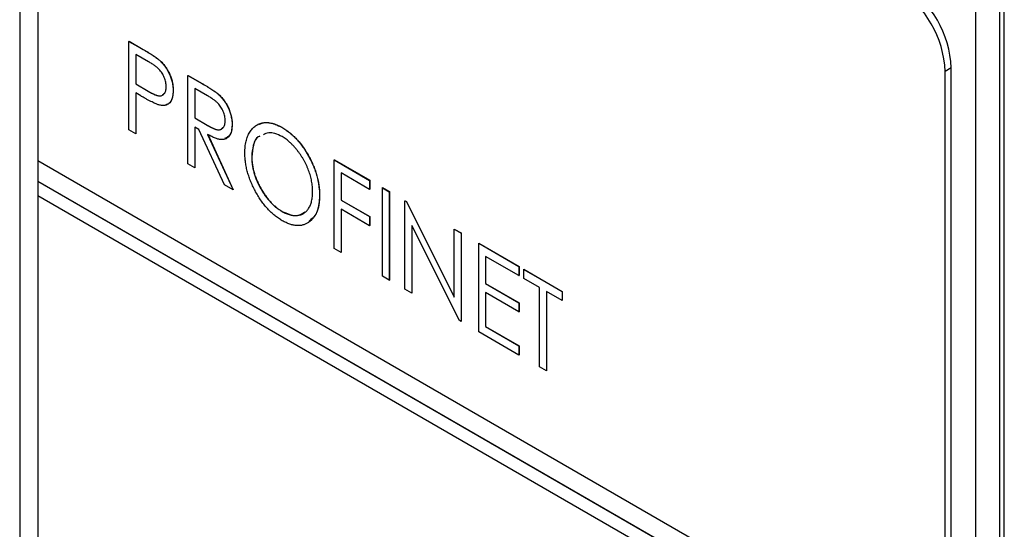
# Model space of a CAD drawing. Header units: millimetres. Extents: x 0 to 420, y 0 to 297.
# Tile 16 of 19: x 321 to 336, y 224 to 232. Entities that reach past the tile are written whole.
import ezdxf

# ---------------------------------------------------------------- set-up
doc = ezdxf.new("R2010")
doc.units = ezdxf.units.MM

msp = doc.modelspace()

# ---------------------------------------------------------------- linework, layer by layer
at = {"color": 7, "linetype": 'Continuous', "lineweight": 25}
for p, q in [((321.452, 240.038), (321.452, 217.01)), ((321.716, 238.557), (321.716, 229.576)), ((335.806, 232.16), (335.806, 209.132)), ((335.876, 209.5), (335.876, 232.202)), ((335.453, 231.956), (335.453, 208.927)), ((323.052, 231.323), (323.054, 231.324)), ((323.052, 231.323), (323.259, 231.204)), ((323.052, 230.027), (323.052, 231.323)), ((323.054, 231.324), (323.26, 231.205)), ((323.34, 231.024), (323.153, 231.132)), ((323.153, 231.132), (323.153, 230.7)), ((323.155, 231.131), (323.155, 230.701)), ((323.259, 231.204), (323.26, 231.205)), ((323.498, 231.046), (323.5, 231.047)), ((335.099, 230.935), (335.009, 230.883)), ((335.099, 182.596), (335.099, 230.935)), ((323.916, 230.824), (323.918, 230.825)), ((323.916, 230.824), (324.122, 230.705)), ((323.916, 229.528), (323.916, 230.824)), ((323.918, 230.825), (324.124, 230.706)), ((335.009, 221.901), (335.009, 230.883)), ((323.153, 230.7), (323.155, 230.701)), ((323.153, 230.7), (323.332, 230.593)), ((323.155, 230.701), (323.334, 230.594)), ((324.122, 230.705), (324.124, 230.706)), ((323.227, 230.524), (323.153, 230.567)), ((323.153, 230.567), (323.153, 229.968)), ((323.155, 230.566), (323.155, 229.97)), ((323.332, 230.593), (323.334, 230.594)), ((323.7, 230.601), (323.702, 230.602)), ((324.203, 230.526), (324.016, 230.633)), ((324.016, 230.633), (324.016, 230.201)), ((324.018, 230.632), (324.018, 230.202)), ((324.356, 230.553), (324.358, 230.554)), ((324.016, 230.201), (324.018, 230.202)), ((324.016, 230.201), (324.199, 230.094)), ((324.018, 230.202), (324.2, 230.095)), ((324.077, 230.034), (324.016, 230.068)), ((324.016, 230.068), (324.016, 229.47)), ((324.018, 230.067), (324.018, 229.471)), ((324.199, 230.094), (324.2, 230.095)), ((324.563, 230.104), (324.565, 230.105)), ((325.291, 230.064), (325.292, 230.065)), ((323.153, 229.968), (323.052, 230.027)), ((323.153, 229.968), (323.155, 229.97)), ((324.45, 229.219), (324.077, 230.034)), ((324.204, 229.96), (324.578, 229.146)), ((324.206, 229.961), (324.58, 229.147)), ((324.851, 229.631), (324.853, 229.632)), ((321.716, 229.576), (335.009, 221.901)), ((321.717, 229.574), (321.717, 229.27)), ((324.016, 229.47), (323.916, 229.528)), ((326.06, 229.587), (326.062, 229.588)), ((326.06, 229.587), (326.578, 229.287)), ((326.06, 228.29), (326.06, 229.587)), ((326.062, 229.588), (326.58, 229.288)), ((324.016, 229.47), (324.018, 229.471)), ((326.578, 229.155), (326.161, 229.395)), ((326.161, 229.395), (326.161, 228.997)), ((326.163, 229.394), (326.163, 228.998)), ((321.716, 229.269), (321.717, 229.27)), ((335.009, 221.595), (321.716, 229.269)), ((321.716, 229.269), (321.716, 229.065)), ((335.011, 221.596), (321.717, 229.27)), ((324.578, 229.146), (324.45, 229.219)), ((326.578, 229.287), (326.58, 229.288)), ((326.578, 229.287), (326.578, 229.155)), ((326.58, 229.288), (326.58, 229.156)), ((321.716, 229.065), (335.009, 221.391)), ((321.717, 229.064), (321.717, 190.219)), ((324.578, 229.146), (324.58, 229.147)), ((325.844, 229.064), (325.846, 229.065)), ((326.578, 229.155), (326.58, 229.156)), ((326.765, 229.179), (326.767, 229.18)), ((326.765, 229.179), (326.866, 229.121)), ((326.765, 227.883), (326.765, 229.179)), ((326.767, 229.18), (326.868, 229.122)), ((326.866, 229.121), (326.868, 229.122)), ((326.866, 229.121), (326.866, 227.825)), ((326.868, 229.122), (326.868, 227.826)), ((326.161, 228.997), (326.163, 228.998)), ((326.161, 228.997), (326.578, 228.756)), ((326.163, 228.998), (326.58, 228.757)), ((327.096, 228.988), (327.098, 228.989)), ((327.096, 227.692), (327.096, 228.988)), ((327.096, 228.988), (327.117, 228.976)), ((327.098, 228.989), (327.119, 228.977)), ((327.117, 228.976), (327.119, 228.977)), ((327.117, 228.976), (327.816, 227.578)), ((327.119, 228.977), (327.816, 227.582)), ((325.295, 228.832), (325.297, 228.833)), ((326.578, 228.623), (326.161, 228.864)), ((326.161, 228.864), (326.161, 228.232)), ((326.163, 228.863), (326.163, 228.233)), ((326.578, 228.756), (326.58, 228.757)), ((326.578, 228.756), (326.578, 228.623)), ((326.578, 228.623), (326.58, 228.624)), ((326.58, 228.757), (326.58, 228.624)), ((327.894, 227.232), (327.197, 228.627)), ((327.197, 228.627), (327.197, 227.634)), ((327.199, 228.623), (327.199, 227.635)), ((327.816, 228.573), (327.818, 228.574)), ((327.816, 228.573), (327.917, 228.515)), ((327.816, 227.578), (327.816, 228.573)), ((327.818, 228.574), (327.918, 228.516)), ((327.917, 228.515), (327.918, 228.516)), ((327.917, 228.515), (327.917, 227.219)), ((327.918, 228.516), (327.918, 227.22)), ((328.176, 228.365), (328.177, 228.366)), ((328.176, 228.365), (328.766, 228.025)), ((328.176, 227.069), (328.176, 228.365)), ((328.177, 228.366), (328.767, 228.026)), ((326.161, 228.232), (326.06, 228.29)), ((326.161, 228.232), (326.163, 228.233)), ((328.766, 227.892), (328.276, 228.174)), ((328.276, 228.174), (328.276, 227.775)), ((328.278, 228.173), (328.278, 227.776)), ((328.766, 228.025), (328.767, 228.026)), ((328.766, 228.025), (328.766, 227.892)), ((328.767, 228.026), (328.767, 227.893)), ((328.838, 227.983), (328.839, 227.984)), ((328.838, 227.983), (329.399, 227.659)), ((328.838, 227.85), (328.838, 227.983)), ((328.839, 227.984), (329.401, 227.66)), ((326.866, 227.825), (326.765, 227.883)), ((326.866, 227.825), (326.868, 227.826)), ((328.276, 227.775), (328.278, 227.776)), ((328.276, 227.775), (328.766, 227.493)), ((328.278, 227.776), (328.767, 227.494)), ((328.766, 227.892), (328.767, 227.893)), ((329.068, 227.717), (328.838, 227.85)), ((327.197, 227.634), (327.096, 227.692)), ((327.197, 227.634), (327.199, 227.635)), ((328.766, 227.36), (328.276, 227.642)), ((328.276, 227.642), (328.276, 227.144)), ((328.278, 227.641), (328.278, 227.145)), ((329.068, 226.554), (329.068, 227.717)), ((329.399, 227.526), (329.169, 227.659)), ((329.169, 227.659), (329.169, 226.496)), ((329.17, 227.658), (329.17, 226.497)), ((329.399, 227.659), (329.401, 227.66)), ((329.399, 227.659), (329.399, 227.526)), ((329.401, 227.66), (329.401, 227.527)), ((328.766, 227.493), (328.767, 227.494)), ((328.766, 227.493), (328.766, 227.36)), ((328.767, 227.494), (328.767, 227.361)), ((329.399, 227.526), (329.401, 227.527)), ((328.766, 227.36), (328.767, 227.361)), ((327.917, 227.219), (327.894, 227.232)), ((327.917, 227.219), (327.918, 227.22)), ((328.766, 226.728), (328.176, 227.069)), ((328.276, 227.144), (328.278, 227.145)), ((328.276, 227.144), (328.766, 226.861)), ((328.278, 227.145), (328.767, 226.862)), ((328.766, 226.861), (328.767, 226.862)), ((328.766, 226.861), (328.766, 226.728)), ((328.767, 226.862), (328.767, 226.729)), ((328.766, 226.728), (328.767, 226.729)), ((329.169, 226.496), (329.068, 226.554)), ((329.169, 226.496), (329.17, 226.497))]:
    msp.add_line(p, q, dxfattribs=at)
for centre in [(333.474, 230.813), (333.564, 230.865)]:
    msp.add_arc(centre, 1.537, 2.6055, 57.3945, dxfattribs=at)
for points, knots in [([(323.259, 231.204), (323.273, 231.196), (323.3, 231.18), (323.339, 231.156), (323.374, 231.134), (323.406, 231.114), (323.434, 231.095), (323.459, 231.077), (323.48, 231.062), (323.493, 231.051), (323.498, 231.046)], [0, 0, 0, 0, 0.1765, 0.339032, 0.485753, 0.61857, 0.735674, 0.838185, 0.926155, 1, 1, 1, 1]), ([(323.26, 231.205), (323.275, 231.197), (323.302, 231.181), (323.341, 231.157), (323.376, 231.135), (323.408, 231.115), (323.436, 231.096), (323.461, 231.078), (323.482, 231.063), (323.494, 231.052), (323.5, 231.047)], [0, 0, 0, 0, 0.1765, 0.339032, 0.485753, 0.61857, 0.735674, 0.838185, 0.926155, 1, 1, 1, 1]), ([(323.599, 230.659), (323.599, 230.67), (323.598, 230.691), (323.593, 230.724), (323.583, 230.758), (323.571, 230.793), (323.556, 230.826), (323.538, 230.858), (323.517, 230.887), (323.498, 230.909), (323.481, 230.925), (323.467, 230.938), (323.45, 230.952), (323.432, 230.965), (323.411, 230.98), (323.389, 230.994), (323.365, 231.009), (323.349, 231.019), (323.34, 231.024)], [0, 0, 0, 0, 0.074091, 0.147068, 0.219176, 0.292487, 0.364821, 0.434086, 0.502842, 0.57172, 0.608354, 0.649905, 0.695817, 0.746872, 0.802658, 0.863186, 0.92915, 1, 1, 1, 1]), ([(323.498, 231.046), (323.506, 231.039), (323.52, 231.026), (323.541, 231.004), (323.561, 230.982), (323.579, 230.957), (323.597, 230.932), (323.614, 230.906), (323.629, 230.878), (323.644, 230.849), (323.657, 230.819), (323.669, 230.789), (323.678, 230.759), (323.686, 230.728), (323.692, 230.696), (323.697, 230.665), (323.699, 230.633), (323.7, 230.612), (323.7, 230.601)], [0, 0, 0, 0, 0.060075, 0.119303, 0.178069, 0.236256, 0.294313, 0.353143, 0.412708, 0.473813, 0.535615, 0.597403, 0.660232, 0.723514, 0.789577, 0.856841, 0.927091, 1, 1, 1, 1]), ([(323.5, 231.047), (323.507, 231.04), (323.522, 231.027), (323.542, 231.005), (323.562, 230.983), (323.581, 230.958), (323.599, 230.933), (323.615, 230.907), (323.631, 230.879), (323.645, 230.85), (323.659, 230.82), (323.67, 230.79), (323.68, 230.76), (323.688, 230.729), (323.694, 230.697), (323.698, 230.666), (323.701, 230.634), (323.701, 230.613), (323.702, 230.602)], [0, 0, 0, 0, 0.060075, 0.119303, 0.178069, 0.236256, 0.294313, 0.353143, 0.412708, 0.473813, 0.535615, 0.597403, 0.660232, 0.723514, 0.789577, 0.856841, 0.927091, 1, 1, 1, 1]), ([(323.332, 230.593), (323.341, 230.588), (323.358, 230.579), (323.382, 230.566), (323.405, 230.555), (323.426, 230.545), (323.445, 230.538), (323.462, 230.531), (323.477, 230.528), (323.495, 230.524), (323.515, 230.524), (323.537, 230.529), (323.555, 230.54), (323.571, 230.556), (323.583, 230.576), (323.593, 230.6), (323.598, 230.628), (323.599, 230.649), (323.599, 230.659)], [0, 0, 0, 0, 0.070231, 0.135127, 0.195896, 0.251444, 0.303058, 0.349556, 0.391936, 0.430093, 0.501229, 0.570517, 0.640124, 0.710955, 0.782914, 0.853735, 0.926014, 1, 1, 1, 1]), ([(324.122, 230.705), (324.136, 230.697), (324.162, 230.682), (324.2, 230.659), (324.235, 230.638), (324.266, 230.618), (324.293, 230.6), (324.317, 230.583), (324.338, 230.568), (324.35, 230.557), (324.356, 230.553)], [0, 0, 0, 0, 0.176242, 0.33814, 0.484799, 0.617149, 0.734395, 0.837422, 0.92561, 1, 1, 1, 1]), ([(324.124, 230.706), (324.137, 230.698), (324.164, 230.683), (324.202, 230.66), (324.236, 230.639), (324.267, 230.619), (324.295, 230.601), (324.319, 230.584), (324.339, 230.569), (324.352, 230.558), (324.358, 230.554)], [0, 0, 0, 0, 0.176242, 0.33814, 0.484799, 0.617149, 0.734395, 0.837422, 0.92561, 1, 1, 1, 1]), ([(323.492, 230.392), (323.486, 230.394), (323.472, 230.399), (323.448, 230.408), (323.421, 230.42), (323.389, 230.436), (323.354, 230.453), (323.315, 230.474), (323.273, 230.498), (323.243, 230.515), (323.227, 230.524)], [0, 0, 0, 0, 0.075269, 0.165174, 0.268129, 0.385984, 0.51806, 0.664405, 0.825035, 1, 1, 1, 1]), ([(323.334, 230.594), (323.368, 230.575), (323.437, 230.537), (323.528, 230.513), (323.556, 230.548), (323.565, 230.559)], [0, 0, 0, 0, 0.4045946, 0.8047349, 1, 1, 1, 1]), ([(323.7, 230.601), (323.7, 230.591), (323.699, 230.57), (323.697, 230.541), (323.692, 230.515), (323.687, 230.49), (323.679, 230.469), (323.669, 230.449), (323.658, 230.432), (323.645, 230.418), (323.63, 230.406), (323.615, 230.396), (323.598, 230.389), (323.579, 230.385), (323.559, 230.383), (323.538, 230.383), (323.516, 230.386), (323.5, 230.39), (323.492, 230.392)], [0, 0, 0, 0, 0.072309, 0.141358, 0.208207, 0.272336, 0.335143, 0.396174, 0.456668, 0.516646, 0.575929, 0.634933, 0.693693, 0.752708, 0.811962, 0.873196, 0.935504, 1, 1, 1, 1]), ([(323.702, 230.602), (323.699, 230.563), (323.694, 230.483), (323.652, 230.411), (323.609, 230.398), (323.594, 230.394)], [0, 0, 0, 0, 0.398055, 0.794738, 1, 1, 1, 1]), ([(324.463, 230.162), (324.462, 230.173), (324.462, 230.194), (324.456, 230.227), (324.447, 230.261), (324.434, 230.295), (324.419, 230.328), (324.401, 230.359), (324.381, 230.388), (324.362, 230.41), (324.345, 230.427), (324.331, 230.44), (324.314, 230.453), (324.295, 230.467), (324.275, 230.481), (324.253, 230.496), (324.228, 230.511), (324.212, 230.521), (324.203, 230.526)], [0, 0, 0, 0, 0.074206, 0.146692, 0.218332, 0.29067, 0.362618, 0.431553, 0.499554, 0.567987, 0.604677, 0.646293, 0.69288, 0.744014, 0.799888, 0.86174, 0.928424, 1, 1, 1, 1]), ([(324.356, 230.553), (324.363, 230.546), (324.378, 230.533), (324.4, 230.511), (324.42, 230.487), (324.44, 230.463), (324.458, 230.437), (324.475, 230.41), (324.491, 230.382), (324.506, 230.352), (324.519, 230.322), (324.531, 230.291), (324.541, 230.26), (324.549, 230.229), (324.556, 230.198), (324.56, 230.167), (324.563, 230.135), (324.563, 230.114), (324.563, 230.104)], [0, 0, 0, 0, 0.061387, 0.121495, 0.181089, 0.240038, 0.298644, 0.35799, 0.418441, 0.480043, 0.541867, 0.604173, 0.666682, 0.729899, 0.794538, 0.860455, 0.929211, 1, 1, 1, 1]), ([(324.358, 230.554), (324.365, 230.547), (324.38, 230.534), (324.401, 230.512), (324.422, 230.488), (324.441, 230.464), (324.459, 230.438), (324.477, 230.411), (324.493, 230.383), (324.508, 230.353), (324.521, 230.323), (324.533, 230.292), (324.543, 230.261), (324.551, 230.23), (324.557, 230.199), (324.562, 230.168), (324.565, 230.136), (324.565, 230.115), (324.565, 230.105)], [0, 0, 0, 0, 0.061387, 0.121495, 0.181089, 0.240038, 0.298644, 0.35799, 0.418441, 0.480043, 0.541867, 0.604173, 0.666682, 0.729899, 0.794538, 0.860455, 0.929211, 1, 1, 1, 1]), ([(324.199, 230.094), (324.207, 230.089), (324.224, 230.08), (324.247, 230.068), (324.27, 230.056), (324.29, 230.047), (324.309, 230.04), (324.326, 230.034), (324.341, 230.03), (324.359, 230.027), (324.379, 230.027), (324.401, 230.033), (324.419, 230.043), (324.435, 230.059), (324.447, 230.079), (324.456, 230.104), (324.462, 230.131), (324.462, 230.152), (324.463, 230.162)], [0, 0, 0, 0, 0.068884, 0.133004, 0.192369, 0.247684, 0.298447, 0.344783, 0.387444, 0.426058, 0.498477, 0.568226, 0.638295, 0.709239, 0.781676, 0.852765, 0.925523, 1, 1, 1, 1]), ([(324.2, 230.095), (324.235, 230.076), (324.303, 230.038), (324.393, 230.017), (324.42, 230.051), (324.429, 230.063)], [0, 0, 0, 0, 0.4051031, 0.8059945, 1, 1, 1, 1]), ([(324.563, 230.104), (324.563, 230.087), (324.562, 230.054), (324.554, 230.009), (324.542, 229.971), (324.524, 229.939), (324.502, 229.914), (324.475, 229.896), (324.444, 229.885), (324.415, 229.883), (324.389, 229.885), (324.368, 229.889), (324.345, 229.895), (324.32, 229.904), (324.293, 229.914), (324.265, 229.927), (324.235, 229.943), (324.214, 229.954), (324.204, 229.96)], [0, 0, 0, 0, 0.083484, 0.162613, 0.23918, 0.314494, 0.388385, 0.460717, 0.533791, 0.609022, 0.648239, 0.690365, 0.734562, 0.781635, 0.831635, 0.884694, 0.940506, 1, 1, 1, 1]), ([(324.565, 230.105), (324.561, 230.047), (324.554, 229.943), (324.484, 229.912), (324.452, 229.898)], [0, 0, 0, 0, 0.551669, 1, 1, 1, 1]), ([(324.75, 229.689), (324.751, 229.704), (324.751, 229.734), (324.755, 229.778), (324.76, 229.819), (324.768, 229.859), (324.778, 229.896), (324.791, 229.931), (324.806, 229.963), (324.823, 229.994), (324.841, 230.022), (324.862, 230.046), (324.884, 230.069), (324.908, 230.087), (324.934, 230.102), (324.961, 230.115), (324.989, 230.124), (325.02, 230.13), (325.051, 230.134), (325.084, 230.133), (325.117, 230.13), (325.15, 230.123), (325.184, 230.113), (325.219, 230.1), (325.255, 230.084), (325.279, 230.071), (325.291, 230.064)], [0, 0, 0, 0, 0.044811, 0.089011, 0.13275, 0.176233, 0.219272, 0.262324, 0.305647, 0.348979, 0.392242, 0.43461, 0.476184, 0.517236, 0.558165, 0.598792, 0.639668, 0.680638, 0.721467, 0.761759, 0.801482, 0.840953, 0.880381, 0.919726, 0.959716, 1, 1, 1, 1]), ([(324.953, 230.106), (325, 230.122), (325.1, 230.154), (325.226, 230.096), (325.292, 230.065)], [0, 0, 0, 0, 0.474184, 1, 1, 1, 1]), ([(325.291, 230.064), (325.31, 230.052), (325.348, 230.029), (325.404, 229.988), (325.457, 229.941), (325.508, 229.891), (325.556, 229.835), (325.602, 229.774), (325.645, 229.709), (325.686, 229.64), (325.723, 229.568), (325.755, 229.496), (325.783, 229.423), (325.805, 229.351), (325.823, 229.279), (325.835, 229.206), (325.843, 229.134), (325.844, 229.087), (325.844, 229.064)], [0, 0, 0, 0, 0.064112, 0.12603, 0.186709, 0.24615, 0.305771, 0.366051, 0.427384, 0.490821, 0.554635, 0.61692, 0.678954, 0.740666, 0.803314, 0.866858, 0.932414, 1, 1, 1, 1]), ([(325.292, 230.065), (325.312, 230.053), (325.35, 230.03), (325.405, 229.989), (325.458, 229.942), (325.509, 229.892), (325.558, 229.836), (325.604, 229.775), (325.647, 229.71), (325.688, 229.641), (325.725, 229.569), (325.757, 229.497), (325.785, 229.424), (325.807, 229.352), (325.825, 229.28), (325.837, 229.207), (325.845, 229.135), (325.845, 229.088), (325.846, 229.065)], [0, 0, 0, 0, 0.064112, 0.12603, 0.186709, 0.24615, 0.305771, 0.366051, 0.427384, 0.490821, 0.554635, 0.61692, 0.678954, 0.740666, 0.803314, 0.866858, 0.932414, 1, 1, 1, 1]), ([(324.97, 229.931), (324.962, 229.929), (324.912, 229.911), (324.866, 229.804), (324.856, 229.689), (324.851, 229.631)], [0, 0, 0, 0, 0.087856, 0.543747, 1, 1, 1, 1]), ([(324.971, 229.932), (324.963, 229.93), (324.914, 229.912), (324.868, 229.805), (324.858, 229.69), (324.853, 229.632)], [0, 0, 0, 0, 0.087856, 0.543747, 1, 1, 1, 1]), ([(325.295, 229.928), (325.225, 229.96), (325.12, 230.008), (325.046, 229.966), (325.022, 229.953)], [0, 0, 0, 0, 0.662114, 1, 1, 1, 1]), ([(325.743, 229.122), (325.743, 229.135), (325.743, 229.16), (325.74, 229.198), (325.735, 229.237), (325.729, 229.276), (325.721, 229.314), (325.711, 229.353), (325.699, 229.392), (325.685, 229.432), (325.67, 229.471), (325.653, 229.509), (325.635, 229.547), (325.615, 229.584), (325.593, 229.62), (325.571, 229.656), (325.546, 229.69), (325.521, 229.724), (325.494, 229.757), (325.467, 229.788), (325.439, 229.816), (325.411, 229.843), (325.383, 229.868), (325.354, 229.89), (325.325, 229.911), (325.305, 229.923), (325.295, 229.928)], [0, 0, 0, 0, 0.044923, 0.089057, 0.132287, 0.174986, 0.217144, 0.258769, 0.300532, 0.342498, 0.384141, 0.425372, 0.466388, 0.507179, 0.548135, 0.589217, 0.630842, 0.673193, 0.715487, 0.757043, 0.79776, 0.838207, 0.878693, 0.918916, 0.959101, 1, 1, 1, 1]), ([(325.299, 228.696), (325.28, 228.708), (325.243, 228.73), (325.188, 228.772), (325.136, 228.817), (325.086, 228.868), (325.038, 228.923), (324.992, 228.984), (324.949, 229.049), (324.908, 229.119), (324.872, 229.19), (324.839, 229.263), (324.812, 229.335), (324.789, 229.406), (324.772, 229.478), (324.759, 229.549), (324.752, 229.62), (324.751, 229.665), (324.75, 229.689)], [0, 0, 0, 0, 0.063524, 0.1248797, 0.1851554, 0.2448328, 0.3046269, 0.3650375, 0.4271695, 0.4912698, 0.5555883, 0.6186682, 0.681008, 0.7429033, 0.8052492, 0.8684741, 0.9332171, 1, 1, 1, 1]), ([(324.851, 229.631), (324.852, 229.612), (324.852, 229.575), (324.859, 229.517), (324.869, 229.46), (324.883, 229.402), (324.901, 229.344), (324.924, 229.286), (324.95, 229.227), (324.981, 229.17), (325.014, 229.114), (325.049, 229.062), (325.086, 229.013), (325.125, 228.969), (325.165, 228.928), (325.207, 228.892), (325.25, 228.859), (325.28, 228.841), (325.295, 228.832)], [0, 0, 0, 0, 0.06753, 0.132738, 0.196163, 0.25879, 0.321017, 0.383435, 0.446363, 0.511011, 0.575079, 0.637133, 0.697793, 0.757163, 0.816573, 0.8765, 0.937463, 1, 1, 1, 1]), ([(324.853, 229.632), (324.853, 229.613), (324.854, 229.576), (324.86, 229.518), (324.87, 229.461), (324.885, 229.403), (324.903, 229.345), (324.926, 229.287), (324.952, 229.229), (324.983, 229.171), (325.016, 229.115), (325.051, 229.063), (325.088, 229.014), (325.126, 228.97), (325.166, 228.929), (325.209, 228.893), (325.252, 228.86), (325.282, 228.842), (325.297, 228.833)], [0, 0, 0, 0, 0.06753, 0.132738, 0.196163, 0.25879, 0.321017, 0.383435, 0.446363, 0.511011, 0.575079, 0.637133, 0.697793, 0.757163, 0.816573, 0.8765, 0.937463, 1, 1, 1, 1]), ([(325.295, 228.832), (325.305, 228.826), (325.325, 228.815), (325.355, 228.801), (325.385, 228.79), (325.413, 228.781), (325.441, 228.775), (325.469, 228.771), (325.496, 228.771), (325.522, 228.772), (325.548, 228.777), (325.572, 228.783), (325.594, 228.793), (325.615, 228.804), (325.635, 228.819), (325.653, 228.835), (325.67, 228.854), (325.685, 228.876), (325.699, 228.9), (325.711, 228.926), (325.721, 228.954), (325.729, 228.984), (325.735, 229.016), (325.74, 229.049), (325.743, 229.085), (325.743, 229.109), (325.743, 229.122)], [0, 0, 0, 0, 0.041661, 0.082882, 0.123552, 0.164177, 0.204273, 0.24489, 0.285869, 0.327154, 0.368651, 0.40943, 0.450115, 0.490687, 0.531109, 0.572015, 0.613338, 0.655348, 0.697698, 0.739863, 0.781905, 0.824489, 0.86732, 0.910682, 0.954948, 1, 1, 1, 1]), ([(325.844, 229.064), (325.844, 229.041), (325.843, 228.995), (325.835, 228.932), (325.823, 228.874), (325.805, 228.822), (325.783, 228.776), (325.755, 228.735), (325.723, 228.7), (325.686, 228.671), (325.646, 228.648), (325.603, 228.632), (325.558, 228.623), (325.51, 228.623), (325.461, 228.63), (325.409, 228.645), (325.355, 228.666), (325.318, 228.686), (325.299, 228.696)], [0, 0, 0, 0, 0.067668, 0.133292, 0.19714, 0.260013, 0.322488, 0.385059, 0.448295, 0.51269, 0.576673, 0.638498, 0.698729, 0.757967, 0.817157, 0.876594, 0.937343, 1, 1, 1, 1]), ([(325.846, 229.065), (325.839, 228.97), (325.828, 228.8), (325.73, 228.721), (325.686, 228.686)], [0, 0, 0, 0, 0.55657, 1, 1, 1, 1]), ([(325.297, 228.833), (325.366, 228.802), (325.496, 228.744), (325.587, 228.799), (325.63, 228.824)], [0, 0, 0, 0, 0.533401, 1, 1, 1, 1])]:
    msp.add_open_spline(points, degree=3, knots=knots, dxfattribs=at)

doc.saveas('drawing.dxf')
